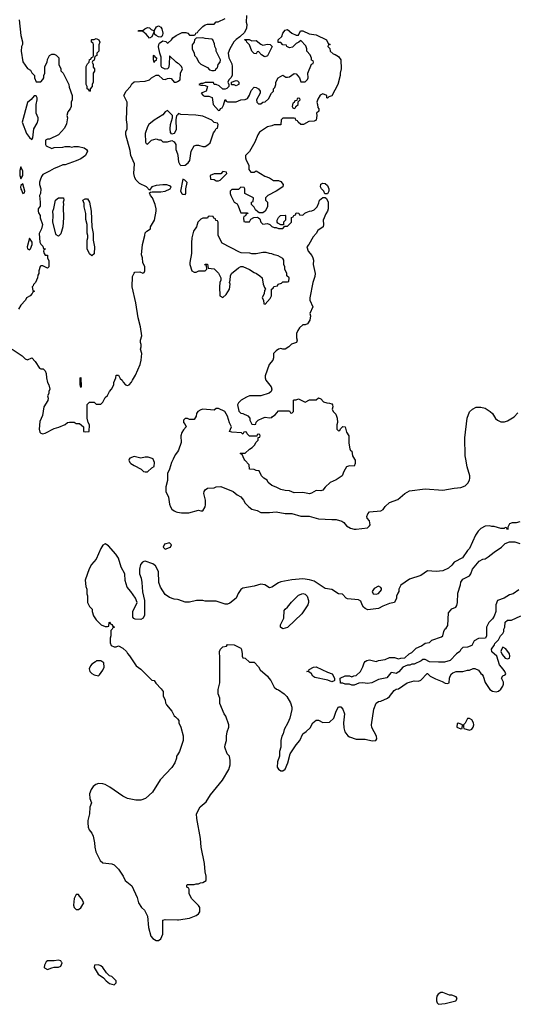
# Model space of a CAD drawing. Header units: inches. Extents: x 2386215 to 2556187, y 580866 to 760840.
# Tile 129 of 203: x 2448581 to 2453060, y 735098 to 743952. Entities that reach past the tile are written whole.
import ezdxf

# ---------------------------------------------------------------- set-up
doc = ezdxf.new("R2010")
doc.units = ezdxf.units.IN
doc.header["$MEASUREMENT"] = 0
for name, color, linetype in [('C4743', 7, 'Continuous'), ('C4744', 7, 'Continuous'), ('C4753', 7, 'Continuous'), ('C4754', 7, 'Continuous')]:
    doc.layers.add(name, color=color, linetype=linetype)

msp = doc.modelspace()

# ---------------------------------------------------------------- linework, layer by layer
at = {"layer": 'C4743', "color": 5, "elevation": 40}
for points in [[(2449567, 740000), (2449562, 739990), (2449572, 739970), (2449582, 739962), (2449610, 739942), (2449674, 739910), (2449694, 739890), (2449710, 739884.7), (2449730, 739886), (2449770, 739922), (2449790, 739934), (2449795.3, 739970), (2449782.8, 740000)], [(2449962.3, 740000), (2449947.3, 739970), (2449930.7, 739910), (2449910.7, 739870), (2449910.6, 739809.4), (2449896, 739750), (2449896, 739710), (2449919.8, 739659.8), (2449930, 739594), (2449938.8, 739570), (2449950, 739551.3), (2449970, 739536), (2449990, 739526), (2450000, 739524)], [(2450000, 738737), (2449970, 738742), (2449930, 738755.3), (2449890, 738784), (2449849.2, 738850), (2449834, 738890), (2449829, 738990), (2449802, 739042), (2449778.7, 739058.7), (2449710, 739082), (2449699.6, 739080.4), (2449685.4, 739074.6), (2449666.8, 739053.2), (2449658.8, 739010), (2449660.7, 738970), (2449674, 738930), (2449680.7, 738890), (2449686.4, 738806.4), (2449704.7, 738730), (2449703.6, 738596.4), (2449692, 738570), (2449670, 738558), (2449620.4, 738560.4), (2449607.3, 738567.3), (2449600.4, 738580.4), (2449598, 738630), (2449638, 738710), (2449622, 738750), (2449582, 738810), (2449549, 738850), (2449529, 738910), (2449528, 738970), (2449495.3, 739030), (2449469, 739110), (2449445.6, 739145.6), (2449380.2, 739220.2), (2449350, 739238), (2449330, 739228), (2449310, 739198), (2449270, 739102), (2449228.1, 739051.9), (2449205.8, 739014.2), (2449171.3, 738911.3), (2449176, 738856), (2449184.7, 738830), (2449184.7, 738790), (2449191.3, 738770), (2449192, 738710), (2449210, 738674), (2449232, 738650), (2449232, 738630), (2449244.7, 738590), (2449270, 738554), (2449314, 738510), (2449350, 738494), (2449370, 738494), (2449382, 738498), (2449386, 738530), (2449390, 738534), (2449398, 738518), (2449410, 738514), (2449418, 738498), (2449434, 738490), (2449418, 738482), (2449414, 738470), (2449402, 738458), (2449402, 738410), (2449394, 738390), (2449394, 738350), (2449405.4, 738325.4), (2449430, 738314), (2449450, 738314), (2449470, 738322), (2449510, 738302), (2449542, 738270), (2449551.1, 738251.1), (2449570, 738232), (2449630, 738142), (2449670, 738111.3), (2449770, 738014), (2449791.1, 738011.1), (2449805.4, 737985.4), (2449855.3, 737935.3), (2449871.3, 737910), (2449872.7, 737872.7), (2449891.6, 737831.6), (2449892, 737810), (2449902, 737790), (2449950, 737734), (2449971.6, 737691.6), (2449983.6, 737683.6), (2450000, 737664.2)], [(2450000, 737342.3), (2449992, 737330), (2449992, 737310), (2449978, 737270), (2449950, 737228.7), (2449844.5, 737115.5), (2449775.5, 737004.5), (2449712, 736950), (2449670, 736934), (2449625.4, 736934.6), (2449550, 736949), (2449510, 736969), (2449391.7, 737051.7), (2449350, 737075.1), (2449330, 737080.9), (2449290, 737082.9), (2449265.3, 737074.7), (2449242.6, 737057.4), (2449223, 737030), (2449210.5, 736990), (2449213, 736950), (2449226, 736910), (2449213.4, 736870), (2449210.4, 736809.6), (2449195.5, 736750), (2449193, 736730), (2449198, 736690), (2449206.4, 736666.4), (2449230, 736636), (2449242, 736610), (2449254.8, 736550), (2449256, 736510), (2449266, 736470), (2449304.7, 736390), (2449330, 736371.3), (2449410, 736362), (2449430, 736352), (2449470, 736312), (2449511.3, 736250), (2449530, 736212), (2449590, 736162), (2449638, 736058), (2449651.3, 736010), (2449678, 735970), (2449703.5, 735943.5), (2449731.3, 735890), (2449738.8, 735790), (2449761, 735710), (2449778, 735690), (2449810, 735671), (2449830, 735671.3), (2449850, 735686), (2449868.7, 735730), (2449870, 735854), (2449890, 735862), (2450000, 735858.3)]]:
    msp.add_lwpolyline(points, dxfattribs=at)
for points in [[(2449930, 739248.7), (2449883.5, 739236.5), (2449871, 739210), (2449890, 739191), (2449930, 739206), (2449937.2, 739210), (2449948.7, 739230)], [(2449310, 738188), (2449272.7, 738187.3), (2449263.6, 738176.4), (2449230, 738158), (2449216.9, 738143.1), (2449206.4, 738113.6), (2449212, 738090), (2449230, 738072), (2449250, 738062), (2449290, 738052), (2449300.4, 738059.6), (2449330, 738102), (2449342, 738130), (2449338, 738170)], [(2449110, 736086), (2449090, 736086), (2449072, 736050), (2449064.7, 735990), (2449072, 735970), (2449090, 735952), (2449110, 735952), (2449130, 735964.7), (2449158, 736010), (2449138, 736050), (2449118, 736070)], [(2448930, 735494), (2448890, 735488.7), (2448831.6, 735488.4), (2448819.6, 735480.4), (2448804.7, 735450), (2448802, 735430), (2448805.4, 735425.4), (2448830, 735412), (2448870, 735426), (2448891.6, 735431.6), (2448930, 735432), (2448950, 735442), (2448962, 735470), (2448958, 735478), (2448950, 735488)], [(2449290, 735453.2), (2449254, 735450), (2449251.3, 735430), (2449286, 735370), (2449334.8, 735334.8), (2449358, 735310), (2449390, 735286), (2449430, 735272), (2449448, 735290), (2449448, 735310), (2449410, 735348), (2449390, 735355.3), (2449361.2, 735381.2), (2449328.7, 735430), (2449310, 735444)]]:
    msp.add_lwpolyline(points, close=True, dxfattribs=at)
at = {"layer": 'C4744', "color": 5, "elevation": 40}
for points in [[(2448577.3, 743950), (2448590.5, 743810.5), (2448606.4, 743753.6), (2448606, 743730), (2448596, 743710), (2448594.8, 743670), (2448610, 743574), (2448650, 743512), (2448676.9, 743496.9), (2448690, 743474), (2448714, 743450), (2448714, 743430), (2448730, 743394), (2448770, 743394), (2448790, 743414), (2448798, 743430), (2448798, 743450), (2448806, 743470), (2448808, 743530), (2448828, 743570), (2448830, 743594), (2448848.7, 743630), (2448870, 743642), (2448890, 743642), (2448910, 743634), (2448934, 743610), (2448934, 743550), (2448952, 743510), (2448952.7, 743492.7), (2448971.6, 743471.6), (2449022, 743370), (2449025.4, 743345.4), (2449054, 743270), (2449052, 743230), (2449044.7, 743210), (2449044.7, 743170), (2449036, 743150), (2449015.3, 743124.7), (2449006, 743090), (2449010.8, 743069.2), (2449003.6, 743016.4), (2448983.6, 742976.4), (2448930, 742918), (2448850, 742878), (2448830, 742878), (2448814, 742870), (2448814, 742830), (2448818, 742818), (2448870, 742794), (2448890, 742802), (2448970, 742804.7), (2448990, 742811), (2449029.1, 742810.9), (2449050, 742806), (2449070.9, 742810.9), (2449110.9, 742810.9), (2449159.8, 742799.8), (2449183.6, 742783.6), (2449191.3, 742770), (2449172, 742730), (2449130, 742702), (2449090, 742682), (2448990, 742648), (2448970, 742648), (2448930, 742628), (2448890, 742615.3), (2448850, 742588.7), (2448790, 742559), (2448778.5, 742541.5), (2448764, 742510), (2448760.7, 742490), (2448760.7, 742470), (2448771, 742430), (2448766.8, 742390), (2448758.8, 742370), (2448766, 742310), (2448765.4, 742274.6), (2448746.8, 742250), (2448746.8, 742230), (2448750, 742214), (2448764.7, 742190), (2448764.7, 742170), (2448786, 742110), (2448776, 742070), (2448756, 742030), (2448758, 741990), (2448762, 741950), (2448770, 741934), (2448790, 741914), (2448794, 741894), (2448812, 741890), (2448798, 741882), (2448794, 741870), (2448802, 741850), (2448810, 741834), (2448830, 741834), (2448832, 741830), (2448832, 741810), (2448843.6, 741783.6), (2448842, 741730), (2448830, 741718), (2448790, 741738), (2448770, 741738), (2448766.4, 741733.6), (2448754, 741694), (2448754, 741670), (2448745.4, 741654.6), (2448742, 741630), (2448724.7, 741590), (2448704.7, 741570), (2448702, 741558), (2448694, 741550), (2448698, 741518), (2448714, 741510), (2448698, 741502), (2448694, 741490), (2448674, 741470), (2448642, 741450), (2448632, 741430), (2448590, 741384), (2448570.6, 741349.4)], [(2450000, 743562.3), (2449988, 743570), (2449930, 743626), (2449927.2, 743550), (2449919.9, 743520.1), (2449910, 743509.4), (2449890, 743506.6), (2449861.1, 743521.1), (2449855.3, 743535.3), (2449855.1, 743615.1), (2449841.2, 743650), (2449829.2, 743709.2), (2449831.8, 743730), (2449838.7, 743741.3), (2449870, 743762.8), (2449894.8, 743754.8), (2449910, 743742), (2449916.4, 743743.6), (2449948, 743770), (2449958, 743790), (2449989.1, 743810.9), (2450000, 743816.1)], [(2448514, 740990), (2448602, 740930), (2448630, 740902), (2448650, 740894), (2448690, 740912), (2448719.8, 740879.8), (2448759.6, 740819.6), (2448770, 740812), (2448791.6, 740811.6), (2448810, 740794), (2448818, 740770), (2448821, 740730), (2448830.8, 740690), (2448842.8, 740670), (2448850.8, 740630), (2448844.7, 740610), (2448844.7, 740590), (2448831.3, 740570), (2448836, 740550), (2448833.7, 740526.3), (2448797.3, 740470), (2448786.2, 740393.8), (2448762, 740338), (2448754.9, 740270), (2448762.8, 740242.8), (2448770, 740234.8), (2448788, 740228), (2448810, 740233.4), (2448890, 740276.3), (2448932.5, 740287.5), (2448989, 740311), (2449010, 740331.3), (2449030, 740332), (2449070, 740332), (2449090, 740322), (2449119.6, 740319.6), (2449154, 740290), (2449154, 740250), (2449175.3, 740244.7), (2449206, 740250), (2449208, 740310), (2449198, 740330), (2449188, 740370), (2449187.3, 740492.7), (2449210, 740514), (2449251.6, 740511.6), (2449270, 740494), (2449310, 740494), (2449330, 740514), (2449350, 740554), (2449370, 740574), (2449388, 740610), (2449408, 740630), (2449428, 740670), (2449428, 740690), (2449447.3, 740732.7), (2449450, 740754), (2449470, 740754), (2449484.7, 740724.7), (2449502, 740710), (2449511.6, 740691.6), (2449534, 740670), (2449550, 740662), (2449566, 740670), (2449588.4, 740691.6), (2449595.3, 740710), (2449624.7, 740755.3), (2449664, 740850), (2449674, 740890), (2449679, 740950), (2449669, 740990), (2449675.3, 741010), (2449675.3, 741030), (2449669, 741049), (2449668.7, 741070), (2449679, 741110), (2449668.9, 741191.1), (2449646, 741270), (2449626, 741406), (2449594, 741550), (2449596.4, 741643.6), (2449610, 741674), (2449618, 741682), (2449663.6, 741683.6), (2449690, 741674), (2449702, 741678), (2449707.3, 741692.7), (2449708, 741730), (2449688.4, 741768.4), (2449686, 741810), (2449676.4, 741836.4), (2449685.2, 741930), (2449708.7, 742010), (2449710, 742034), (2449726, 742050), (2449758, 742070), (2449758, 742090), (2449795.3, 742150), (2449808.7, 742230), (2449808.7, 742250), (2449799, 742290), (2449775.3, 742350), (2449758, 742370), (2449750, 742394), (2449758, 742402), (2449774.6, 742405.4), (2449850, 742403.7), (2449889.7, 742410.3), (2449934, 742430), (2449944, 742450), (2449930, 742459.3), (2449905.6, 742465.6), (2449870, 742468.3), (2449810, 742461.6), (2449771.3, 742450), (2449750, 742418), (2449722, 742450), (2449660.2, 742480.2), (2449628, 742510), (2449618, 742530), (2449608.7, 742570), (2449614.6, 742654.6), (2449582, 742730), (2449574.6, 742774.6), (2449536.4, 742916.4), (2449536.4, 742943.6), (2449548.4, 742971.6), (2449548.7, 743010), (2449542, 743050), (2449548, 743210), (2449518, 743270), (2449538, 743310), (2449578, 743350), (2449590, 743374), (2449610, 743394), (2449710, 743398), (2449748.9, 743411.1), (2449768, 743430), (2449810, 743452), (2449830, 743452), (2449870, 743416), (2449890, 743414.8), (2449910, 743424), (2449930, 743426.8), (2449942.8, 743422.8), (2449970, 743391.3), (2449990, 743391.3), (2450000, 743396.5)], [(2450000, 743097.6), (2449991.3, 743088.7), (2449986, 743054), (2449990, 742962), (2449970.4, 742929.6), (2449950, 742924), (2449939, 742939), (2449936.2, 742970), (2449939.6, 743010), (2449955.3, 743070), (2449955.3, 743090), (2449910, 743135.3), (2449890, 743122), (2449870, 743095.3), (2449791.1, 743048.9), (2449744.7, 743010), (2449731.3, 742990), (2449711.3, 742930), (2449714, 742850), (2449718, 742838), (2449730, 742834), (2449766, 742870), (2449810, 742882), (2449832.7, 742872.7), (2449851.6, 742871.6), (2449870, 742854), (2449910, 742854), (2449950, 742866.8), (2449970, 742854.8), (2449985.5, 742830), (2449986, 742786), (2450000, 742745.4)], [(2449782.8, 740000), (2449782, 740002), (2449738, 740018), (2449710, 740017.2), (2449670, 740008.7), (2449610, 740024), (2449572, 740010), (2449567, 740000)], [(2450000, 740066.7), (2449981.6, 740038.4), (2449962.3, 740000)]]:
    msp.add_lwpolyline(points, dxfattribs=at)
for points in [[(2449850, 743796), (2449830, 743799.3), (2449808, 743810), (2449798, 743818), (2449790, 743846), (2449770, 743798), (2449750, 743786), (2449720.4, 743820.4), (2449690, 743846), (2449646, 743850), (2449650, 743854), (2449690, 743854), (2449706, 743870), (2449730, 743882), (2449750, 743878), (2449762.8, 743862.8), (2449790, 743851.3), (2449811.8, 743888.2), (2449830, 743895.5), (2449850, 743884.9), (2449859.5, 743870), (2449868.2, 743830), (2449867.7, 743812.3), (2449859.3, 743800.7)], [(2449210, 743306), (2449202, 743322), (2449188, 743330), (2449188, 743350), (2449178, 743370), (2449178, 743530), (2449190, 743554), (2449206, 743570), (2449210, 743594), (2449222, 743598), (2449228, 743612), (2449242, 743618), (2449246, 743630), (2449246, 743730), (2449242, 743742), (2449226, 743750), (2449228, 743770), (2449230, 743774), (2449250, 743774), (2449270, 743782), (2449294, 743770), (2449302, 743750), (2449292.7, 743727.3), (2449292, 743670), (2449274, 743650), (2449274, 743630), (2449258, 743622), (2449252.7, 743587.3), (2449238, 743582), (2449234, 743570), (2449242, 743550), (2449243.6, 743523.6), (2449254, 743510), (2449254, 743490), (2449242, 743470), (2449242, 743390), (2449232, 743370), (2449232, 743350), (2449214, 743330), (2449214, 743310)], [(2449790, 743566), (2449786, 743590), (2449786, 743630), (2449790, 743634), (2449798, 743618), (2449811.3, 743610), (2449810, 743586), (2449798, 743582)], [(2448730, 743266), (2448710, 743266), (2448684.7, 743235.3), (2448650, 743208), (2448604.7, 743030), (2448641, 742930), (2448670, 742892), (2448690, 742874), (2448698, 742890), (2448709, 742971), (2448738, 743022), (2448748.7, 743050), (2448748, 743070), (2448728.7, 743110), (2448728.7, 743190), (2448738, 743230), (2448738, 743250)], [(2448590, 742628.7), (2448582.7, 742597.2), (2448583.5, 742550), (2448590, 742521), (2448609.4, 742550), (2448609.3, 742590)], [(2448610, 742475.3), (2448590, 742462), (2448588.7, 742450), (2448590, 742428.2), (2448598.6, 742418.6), (2448610, 742387.7), (2448624.7, 742395.3), (2448626.6, 742410)], [(2448930, 742006), (2448910, 742018), (2448905.6, 742025.6), (2448879, 742130), (2448882, 742190), (2448878, 742230), (2448887.3, 742252.7), (2448902, 742330), (2448929.4, 742350.6), (2448970.7, 742350.7), (2448974, 742350), (2448978, 742330), (2448971.3, 742310), (2448976, 742290), (2448971.3, 742270), (2448976, 742170), (2448970.6, 742089.4), (2448950, 742026)], [(2449230, 741828), (2449210, 741846), (2449188.7, 741890), (2449188.9, 741968.9), (2449195.3, 741990), (2449195.3, 742010), (2449188.9, 742031.1), (2449188.7, 742110), (2449176.4, 742156.4), (2449175.3, 742210), (2449162, 742270), (2449160.4, 742300.4), (2449148, 742330), (2449170, 742342), (2449190, 742342), (2449210, 742312), (2449224.7, 742230), (2449231, 742090), (2449241, 742030), (2449241, 741970), (2449254.8, 741910), (2449250, 741846)], [(2448670, 741988.7), (2448649.5, 741909.5), (2448651, 741890), (2448670, 741882.4), (2448677.6, 741890), (2448693.2, 741930), (2448692.5, 741952.5)], [(2449130, 740646), (2449126, 740670), (2449126, 740730), (2449130, 740734), (2449134, 740650)]]:
    msp.add_lwpolyline(points, close=True, dxfattribs=at)
at = {"layer": 'C4753', "color": 5, "elevation": 40}
for points in [[(2450000, 739524), (2450036.9, 739516.9), (2450103.1, 739516.9), (2450190, 739542), (2450210, 739534), (2450230, 739534), (2450248.9, 739571.1), (2450253.2, 739590), (2450252.7, 739630), (2450239.3, 739690), (2450241.2, 739710), (2450250, 739724.7), (2450270, 739738.8), (2450330, 739743), (2450350.6, 739750.6), (2450390, 739754), (2450502, 739710), (2450538, 739678), (2450570, 739661), (2450596, 739630), (2450610, 739604.7), (2450644.7, 739570), (2450670, 739551.3), (2450719.6, 739539.6), (2450750, 739522), (2450830, 739522), (2450890, 739527.3), (2450970, 739510.6), (2451030, 739512.4), (2451110, 739487.7), (2451187.7, 739487.7), (2451270, 739464), (2451390, 739456.3), (2451430, 739458.4), (2451481.7, 739441.7), (2451497.3, 739430), (2451520.9, 739400.9), (2451558.5, 739378.5), (2451590, 739370.7), (2451610, 739370.7), (2451710, 739382), (2451730, 739402), (2451734, 739410), (2451730, 739446), (2451709.2, 739469.2), (2451706, 739486), (2451714, 739510), (2451730, 739526), (2451830, 739534.8), (2451851.8, 739548.2), (2451870, 739574), (2451910, 739610.7), (2451983.2, 739636.8), (2452047.9, 739692.1), (2452090, 739716.3), (2452230, 739734.8), (2452390, 739720.7), (2452490, 739740.7), (2452550, 739746), (2452590, 739761), (2452615.5, 739784.5), (2452629.2, 739810), (2452633.2, 739830), (2452632.7, 739850), (2452609.4, 739930), (2452595.5, 740000)], [(2451593.1, 740000), (2451598.8, 739990), (2451599.8, 739960.2), (2451590, 739938), (2451550, 739939), (2451522, 739930), (2451498, 739890), (2451482, 739850), (2451430, 739815.3), (2451374, 739790), (2451330, 739748), (2451310, 739722), (2451290, 739715.3), (2451250, 739719), (2451206.4, 739693.6), (2451190, 739689.3), (2451130, 739701.2), (2451050, 739697.2), (2451010, 739715.3), (2450970, 739717.2), (2450930, 739726), (2450890, 739749), (2450850, 739764), (2450818, 739790), (2450808, 739810), (2450778, 739830), (2450758, 739850), (2450735.3, 739895.3), (2450710, 739898), (2450690, 739906), (2450648.9, 739908.9), (2450646, 739950), (2450606, 739990), (2450601.4, 740000)], [(2453083.6, 739436.4), (2453050, 739428), (2453012.7, 739427.3), (2452990, 739418), (2452974, 739390), (2452974, 739370), (2452970, 739366), (2452962, 739382), (2452950, 739386), (2452942, 739378), (2452910, 739375.3), (2452850, 739395.3), (2452830, 739395.3), (2452810, 739402), (2452770, 739398), (2452730, 739378), (2452706.4, 739353.6), (2452683.5, 739316.5), (2452630, 739198), (2452610, 739178), (2452566.4, 739113.6), (2452490, 739075.3), (2452470, 739048), (2452439.8, 739020.2), (2452390, 738995.3), (2452330, 738989), (2452250, 738995.3), (2452190, 738955.3), (2452090, 738922), (2452010, 738866), (2451992, 738830), (2451992, 738810), (2451983.6, 738796.4), (2451972.7, 738767.3), (2451972, 738750), (2451954, 738710), (2451910, 738701.2), (2451850, 738679.3), (2451810, 738657.2), (2451714, 738646), (2451690, 738657), (2451675.1, 738670), (2451662, 738690), (2451650, 738722), (2451630, 738735.3), (2451530, 738745.2), (2451518, 738750), (2451487.3, 738787.3), (2451450, 738789), (2451389.3, 738829.3), (2451330, 738837.2), (2451230, 738902.7), (2451190, 738916), (2451130, 738925.2), (2451030, 738916), (2450930, 738897.2), (2450910.6, 738889.4), (2450850, 738849), (2450830, 738844), (2450788, 738870), (2450750, 738875.1), (2450690, 738858), (2450590, 738839), (2450570, 738828.7), (2450548.1, 738791.9), (2450530, 738748.7), (2450473.7, 738706.3), (2450450, 738695.3), (2450430, 738695.3), (2450350, 738724), (2450250, 738722), (2450228.4, 738728.4), (2450171.6, 738728.4), (2450110, 738715.3), (2450070, 738715.3), (2450014.6, 738734.6), (2450000, 738737)], [(2453073.7, 738826.3), (2453022, 738790), (2452990, 738779), (2452942, 738750), (2452882, 738730), (2452866, 738690), (2452864.7, 738630), (2452851.6, 738588.4), (2452836.9, 738563.1), (2452802, 738530), (2452782, 738490), (2452782, 738410), (2452774, 738390), (2452710, 738388), (2452670, 738366), (2452650, 738326), (2452611.6, 738308.4), (2452570, 738306), (2452551.6, 738288.4), (2452542, 738270), (2452511.6, 738248.4), (2452454, 738190), (2452405.4, 738174.6), (2452350, 738174), (2452270, 738178), (2452230, 738198), (2452210, 738198), (2452194.8, 738185.2), (2452130, 738158), (2452110, 738158), (2452091.6, 738148.4), (2452070, 738148), (2452030, 738128.7), (2451993.2, 738086.8), (2451970, 738074), (2451930, 738082), (2451922, 738078), (2451885.4, 738034.6), (2451810, 738018), (2451750, 737988), (2451710, 737982), (2451670, 737988), (2451632.7, 737987.3), (2451590, 737968), (2451570, 737968), (2451550, 737978), (2451510, 737978), (2451490, 737986), (2451467.3, 737987.3), (2451466, 738030), (2451510, 738052), (2451550, 738052), (2451570, 738042), (2451588.4, 738051.6), (2451610, 738054), (2451648.4, 738091.6), (2451670, 738134), (2451682, 738170), (2451690, 738182), (2451706, 738190), (2451730, 738196), (2451790, 738182), (2451809.1, 738190.9), (2451870, 738198), (2451910, 738218), (2451955.3, 738215.3), (2451990, 738204.7), (2452010, 738212), (2452047.3, 738212.7), (2452086, 738250), (2452110, 738262), (2452150, 738302), (2452198, 738322), (2452230, 738344.7), (2452268.9, 738351.1), (2452290, 738371.3), (2452378, 738402), (2452388.9, 738411.1), (2452398, 738450), (2452408, 738470), (2452420.4, 738479.6), (2452435.3, 738504.7), (2452440.4, 738619.6), (2452470, 738654), (2452506, 738670), (2452516.4, 738683.6), (2452522, 738710), (2452524.7, 738795.3), (2452548.7, 738870), (2452550, 738894), (2452570, 738922), (2452630, 738952), (2452642, 738970), (2452655.3, 739010), (2452716.4, 739083.6), (2452750, 739102), (2452770, 739104.7), (2452798, 739122), (2452850, 739164.7), (2452918, 739210), (2452950, 739242), (2452990, 739258), (2453038, 739258), (2453082, 739242)], [(2450000, 735858.3), (2450010, 735858), (2450110, 735871.3), (2450170, 735898), (2450190, 735912), (2450202, 735930), (2450202, 735970), (2450190, 735988), (2450130, 736046), (2450106, 736090), (2450106, 736130), (2450102, 736142), (2450086, 736150), (2450086, 736170), (2450090, 736174), (2450150, 736174), (2450170, 736182), (2450190, 736182), (2450208.9, 736191.1), (2450230, 736192), (2450258, 736210), (2450258, 736250), (2450249.1, 736289.1), (2450243.1, 736363.1), (2450214, 736510), (2450209, 736590), (2450175.1, 736770), (2450173.2, 736810), (2450206, 736874), (2450260.2, 736919.8), (2450297.5, 736982.5), (2450407.2, 737112.8), (2450462, 737210), (2450475.3, 737250), (2450475.3, 737290), (2450468, 737330), (2450448.7, 737350), (2450428.7, 737410), (2450428.9, 737431.1), (2450442, 737470), (2450442, 737510), (2450448.4, 737548.4), (2450462, 737590), (2450462, 737610), (2450435.3, 737690), (2450422, 737710), (2450383.1, 737803.1), (2450382, 737850), (2450368.7, 737890), (2450368.7, 737930), (2450382, 737990), (2450382, 738210), (2450378, 738270), (2450387.3, 738292.7), (2450410, 738314), (2450442, 738318), (2450450, 738334), (2450511.6, 738331.6), (2450570, 738302), (2450578, 738290), (2450584.7, 738250), (2450582, 738230), (2450590, 738214), (2450611.6, 738211.6), (2450650, 738174), (2450690, 738174), (2450730, 738134), (2450745.4, 738105.4), (2450812, 738050), (2450822, 738030), (2450842, 738010), (2450872, 737950), (2450891.1, 737931.1), (2450910, 737924.7), (2450962, 737890), (2450985.4, 737865.4), (2451018, 737810), (2451030.9, 737770.9), (2451030.9, 737749.1), (2451011, 737670), (2450994.8, 737630), (2450961, 737570), (2450951, 737530), (2450941, 737510), (2450931, 737470), (2450930.9, 737409.1), (2450918, 737370), (2450918, 737330), (2450902, 737278), (2450898, 737230), (2450910, 737212), (2450930, 737198), (2450950, 737198), (2450970, 737212), (2450994, 737270), (2451015.3, 737350), (2451070, 737432), (2451102, 737470), (2451129.1, 737530.9), (2451158, 737550), (2451194.6, 737585.4), (2451218, 737630), (2451250, 737654), (2451270, 737654), (2451310, 737632), (2451370, 737634), (2451408, 737670), (2451430, 737734), (2451450, 737772), (2451470, 737772), (2451490, 737752), (2451504.7, 737710), (2451496, 737630), (2451496.9, 737583.1), (2451507.9, 737547.9), (2451533.7, 737513.7), (2451550, 737502.8), (2451610, 737482.8), (2451690, 737481), (2451753.6, 737466.4), (2451786, 737470), (2451794.6, 737485.4), (2451793.2, 737510), (2451750, 737588), (2451746, 737610), (2451767.2, 737752.8), (2451790, 737804.7), (2451810, 737821), (2451830, 737822.8), (2451890, 737850.8), (2451910, 737866), (2451950, 737918.8), (2451970, 737930.8), (2451990, 737936), (2452068, 737990), (2452130, 738006), (2452170, 738004.7), (2452190, 738011.3), (2452248.4, 738071.6), (2452251.6, 738071.6), (2452274, 738050), (2452323.5, 738023.5), (2452382, 738002), (2452410, 737986), (2452430, 737982), (2452446, 737990), (2452448, 738030), (2452455.3, 738050), (2452468, 738070), (2452480.2, 738079.8), (2452510, 738092), (2452570, 738092), (2452610, 738102), (2452630, 738102), (2452663.1, 738116.9), (2452676.9, 738116.9), (2452710, 738102), (2452730, 738072), (2452743.6, 738063.6), (2452752, 738050), (2452771.1, 737991.1), (2452812, 737930), (2452835.3, 737915.3), (2452870, 737906.8), (2452890, 737914.8), (2452910, 737930.7), (2452930, 737958.8), (2452936.2, 737976.2), (2452935.9, 737995.9), (2452918, 738030), (2452928.9, 738051.1), (2452950, 738062), (2452955.3, 738070), (2452948, 738090), (2452932.5, 738112.5), (2452898, 738150), (2452875.3, 738230), (2452829, 738269), (2452828.4, 738291.6), (2452855.3, 738330), (2452858, 738342), (2452890, 738374), (2452908, 738410), (2452928.7, 738431.3), (2452938, 738450), (2452938, 738470), (2452948, 738490), (2452950, 738534), (2452970, 738552), (2453007.3, 738552.7), (2453090, 738591.3)], [(2450000, 737664.2), (2450012, 737650), (2450012, 737630), (2450031.1, 737591.1), (2450051.1, 737511.1), (2450051.3, 737470), (2450018, 737370), (2450000, 737342.3)]]:
    msp.add_lwpolyline(points, dxfattribs=at)
for points in [[(2450950, 738474), (2450929.2, 738490), (2450929.2, 738510), (2450957.2, 738570), (2450962, 738638), (2450969.3, 738650.7), (2450992, 738668), (2451026.2, 738713.8), (2451090, 738777.3), (2451130, 738791), (2451150, 738786), (2451167.5, 738767.5), (2451181, 738730), (2451181, 738710), (2451174.8, 738690), (2451120.7, 738610), (2450990, 738485.2)], [(2451810, 738858), (2451770, 738838), (2451752, 738810), (2451762, 738790), (2451790, 738786), (2451810, 738792), (2451836.4, 738823.6), (2451836.4, 738836.4), (2451830, 738846)], [(2452930, 738308.7), (2452916, 738290), (2452911.3, 738270), (2452924, 738244), (2452950, 738211.3), (2452970, 738206), (2452988.9, 738211.1), (2452993.2, 738230), (2452989, 738250), (2452954.8, 738294.8)], [(2451390, 737998), (2451353.2, 738013.2), (2451238, 738038), (2451218, 738050), (2451208.7, 738068.7), (2451190, 738086), (2451166, 738090), (2451182, 738098), (2451186, 738110), (2451226, 738130), (2451250, 738131.3), (2451350, 738084.7), (2451392, 738070), (2451414, 738030), (2451414, 738010), (2451410, 738006)], [(2452630, 737668.7), (2452612, 737668), (2452590, 737626), (2452574, 737610), (2452574, 737590), (2452578, 737578), (2452630, 737564), (2452650, 737570.8), (2452660.7, 737590), (2452667, 737610), (2452666, 737630), (2452650, 737655.3)], [(2452530, 737626), (2452518, 737622), (2452514, 737590), (2452550, 737574), (2452562, 737578), (2452566, 737610)], [(2452390, 735203.7), (2452370, 735202.7), (2452346, 735190), (2452334.8, 735170), (2452331, 735150), (2452331.3, 735130), (2452338, 735110), (2452350, 735098), (2452410, 735106), (2452506, 735130), (2452518, 735150), (2452510, 735166), (2452470, 735179), (2452450, 735179)]]:
    msp.add_lwpolyline(points, close=True, dxfattribs=at)
at = {"layer": 'C4754', "color": 5, "elevation": 40}
for points in [[(2450000, 743816.1), (2450043.1, 743836.9), (2450076.9, 743836.9), (2450094, 743830), (2450110, 743814), (2450150, 743814), (2450162, 743818), (2450166, 743830), (2450182, 743838), (2450186, 743850), (2450230, 743892), (2450250, 743904.7), (2450270, 743911.3), (2450330, 743912), (2450350, 743932), (2450367.3, 743932.7), (2450430, 743962)], [(2450622, 743990), (2450618, 743930), (2450624.7, 743910), (2450623.6, 743876.4), (2450603.6, 743836.4), (2450563.6, 743796.4), (2450530, 743775.3), (2450506.8, 743753.2), (2450471.3, 743690), (2450458, 743650), (2450462, 743610), (2450490, 743554), (2450492, 743530), (2450492, 743450), (2450482, 743430), (2450462, 743410), (2450454, 743390), (2450462, 743370), (2450462, 743350), (2450445.4, 743334.6), (2450430, 743328), (2450408.4, 743328.4), (2450376.4, 743356.4), (2450350, 743368), (2450330, 743368), (2450326, 743386), (2450310, 743388), (2450250, 743388), (2450230, 743378), (2450210, 743378), (2450194, 743370), (2450210, 743362), (2450230, 743364.7), (2450250, 743361), (2450271.3, 743351.3), (2450258, 743310), (2450214, 743290), (2450231.6, 743271.6), (2450245.4, 743265.4), (2450283.6, 743263.6), (2450312.7, 743252.7), (2450322, 743190), (2450370, 743134), (2450382, 743138), (2450388, 743152), (2450402, 743158), (2450416.4, 743183.6), (2450430, 743234), (2450438, 743218), (2450450, 743214), (2450507.3, 743212.7), (2450530, 743214), (2450572.7, 743232.7), (2450610, 743234), (2450630, 743242), (2450650, 743274), (2450664.1, 743315.9), (2450690, 743344.7), (2450710, 743341), (2450730.7, 743330.7), (2450744.7, 743310), (2450744.7, 743290), (2450712, 743230), (2450714, 743210), (2450730, 743194), (2450750, 743194), (2450768.4, 743211.6), (2450790, 743214), (2450820.4, 743239.6), (2450848.4, 743291.6), (2450866, 743310), (2450866, 743330), (2450876.4, 743343.6), (2450886, 743370), (2450886, 743390), (2450908, 743430), (2450950, 743454), (2450975.3, 743435.3), (2450990, 743434), (2451010, 743438), (2451050, 743466.8), (2451070, 743466), (2451098, 743430), (2451110, 743394), (2451150, 743394), (2451170, 743414), (2451178, 743430), (2451175.3, 743470), (2451208.4, 743551.6), (2451222, 743558), (2451226, 743570), (2451222, 743582), (2451208.4, 743588.4), (2451207.3, 743607.3), (2451196.4, 743636.4), (2451166, 743670), (2451166, 743690), (2451156.4, 743716.4), (2451110, 743766), (2451094, 743750), (2451070, 743738), (2451035.3, 743704.7), (2451010, 743698), (2450986, 743710), (2450982, 743722), (2450950, 743726), (2450930, 743746), (2450907.3, 743747.3), (2450908, 743770), (2450939, 743801), (2450949.3, 743830.7), (2450970, 743858), (2450990, 743864.7), (2451030, 743832), (2451070, 743812), (2451090, 743814), (2451109.1, 743850.9), (2451130, 743852), (2451186, 743826), (2451250, 743817.3), (2451342, 743770), (2451358, 743738), (2451374, 743730), (2451358, 743722), (2451354, 743710), (2451372.7, 743692.7), (2451374, 743670), (2451403.6, 743643.6), (2451419.6, 743639.6), (2451450, 743622), (2451470, 743591.3), (2451474, 743510), (2451464.7, 743470), (2451464.7, 743450), (2451444.7, 743370), (2451390, 743268), (2451362, 743258), (2451350, 743246), (2451346, 743250), (2451346, 743270), (2451310, 743286), (2451285.4, 743274.6), (2451263.6, 743236.4), (2451254, 743210), (2451262, 743190), (2451263.6, 743163.6), (2451274, 743150), (2451272, 743130), (2451252, 743110), (2451256, 743090), (2451250, 743049.2), (2451230, 743039), (2451182.8, 743037.2), (2451134, 743010), (2451110, 743008.7), (2451086, 743030), (2451082, 743042), (2451067.3, 743047.3), (2451062, 743062), (2451050, 743066), (2450950, 743066), (2450934, 743050), (2450932.7, 743007.3), (2450870, 743008), (2450850, 742998), (2450810, 742989), (2450739.6, 742940.4), (2450723.6, 742916.4), (2450698, 742850), (2450650, 742766), (2450614, 742730), (2450612, 742710), (2450618, 742690), (2450643.6, 742643.6), (2450644.7, 742604.7), (2450662, 742582), (2450690, 742582), (2450710, 742594), (2450786, 742546), (2450830, 742531.3), (2450866, 742506), (2450910, 742504.7), (2450930, 742498), (2450951.3, 742470), (2450950, 742448.7), (2450890, 742409), (2450814, 742370), (2450794, 742350), (2450794, 742330), (2450812, 742310), (2450812, 742270), (2450791.1, 742228.9), (2450770, 742215.3), (2450736.4, 742216.4), (2450723.1, 742223.1), (2450703.1, 742243.1), (2450690, 742266), (2450668, 742290), (2450668.4, 742311.6), (2450682, 742318), (2450686, 742350), (2450606, 742390), (2450606, 742430), (2450602, 742442), (2450570, 742446), (2450550, 742426), (2450490, 742426), (2450474, 742410), (2450474, 742390), (2450482, 742370), (2450511.6, 742311.6), (2450536.9, 742296.9), (2450545.4, 742285.4), (2450570, 742214), (2450630, 742214), (2450634, 742210), (2450618, 742202), (2450612.7, 742187.3), (2450598, 742182), (2450594, 742170), (2450598, 742138), (2450610, 742134), (2450650, 742134), (2450662, 742158), (2450688, 742172), (2450716.9, 742176.9), (2450731.3, 742171.3), (2450741, 742161), (2450752, 742130), (2450770, 742112), (2450810, 742118), (2450830.9, 742110.9), (2450850, 742092), (2450870, 742082), (2450890, 742082), (2450910, 742074), (2450950, 742074), (2450966, 742094), (2450990, 742094), (2451026, 742130), (2451027.3, 742172.7), (2451042, 742178), (2451047.3, 742192.7), (2451062, 742198), (2451070, 742214), (2451092.7, 742212.7), (2451098, 742198), (2451130, 742194), (2451147.3, 742212.7), (2451160.4, 742219.6), (2451188.9, 742231.1), (2451210, 742232), (2451230, 742242), (2451258, 742270), (2451274.6, 742305.4), (2451278, 742330), (2451310, 742354), (2451330, 742354), (2451343.6, 742343.6), (2451356, 742310), (2451356, 742250), (2451351, 742230), (2451334.8, 742205.2), (2451311, 742150), (2451314.8, 742110), (2451310.8, 742090), (2451264.9, 742055.1), (2451250, 742028), (2451221.4, 741998.6), (2451182, 741930), (2451164.7, 741910), (2451178, 741870), (2451210, 741831.3), (2451218.8, 741810), (2451224, 741790), (2451222.8, 741750), (2451240.5, 741670), (2451237.5, 741642.5), (2451218.8, 741590), (2451191, 741450), (2451191, 741430), (2451218, 741370), (2451192, 741310), (2451198, 741290), (2451191.3, 741250), (2451170, 741218), (2451151.1, 741208.9), (2451130, 741208), (2451099.6, 741180.4), (2451082.8, 741157.2), (2451070.9, 741129.1), (2451071, 741091), (2451078, 741070), (2451072, 741050), (2451026, 741034), (2451002, 741010), (2450970, 740988.7), (2450950, 740988), (2450930, 740995.3), (2450910, 740988.7), (2450890, 740975.3), (2450866, 740950), (2450864.7, 740910), (2450858, 740890), (2450826, 740850), (2450790.8, 740750), (2450790.8, 740730), (2450797.3, 740710), (2450842.8, 740650), (2450850.8, 740630), (2450844.7, 740610), (2450826.4, 740593.6), (2450750, 740568.7), (2450650, 740568.7), (2450622, 740558), (2450574, 740530), (2450550, 740506), (2450542, 740490), (2450552.7, 740432.7), (2450570, 740414), (2450590, 740412), (2450634, 740390), (2450652, 740370), (2450652, 740350), (2450670, 740314), (2450690, 740312), (2450706, 740314), (2450708.4, 740331.6), (2450726, 740350), (2450766, 740370), (2450790, 740378), (2450830, 740372), (2450850, 740374), (2450856.4, 740383.6), (2450880.4, 740399.6), (2450910, 740434), (2451010, 740434), (2451018, 740418), (2451030, 740414), (2451046, 740430), (2451046, 740530), (2451050, 740534), (2451070, 740534), (2451090, 740542), (2451150, 740512), (2451190, 740534), (2451250, 740534), (2451270, 740552), (2451290, 740542), (2451316, 740516), (2451345.4, 740505.4), (2451370, 740504.7), (2451390, 740498), (2451396, 740490), (2451398, 740470), (2451392, 740450), (2451402, 740430), (2451426, 740406), (2451438, 740370), (2451442, 740330), (2451434, 740310), (2451434, 740270), (2451450, 740254), (2451462, 740258), (2451467.3, 740272.7), (2451490, 740294), (2451511.6, 740291.6), (2451523.6, 740243.6), (2451542, 740210), (2451542.8, 740142.8), (2451552.7, 740092.7), (2451558, 740078), (2451571.1, 740071.1), (2451576, 740030), (2451593.1, 740000)], [(2450000, 743396.5), (2450026, 743410), (2450028.9, 743471.1), (2450046, 743510), (2450038, 743530), (2450013.6, 743553.6), (2450000, 743562.3)], [(2450000, 742745.4), (2450005.3, 742730), (2450010, 742674), (2450022, 742650), (2450030, 742642), (2450070, 742644.7), (2450096.5, 742663.5), (2450112.9, 742687.1), (2450125.2, 742770), (2450150, 742818), (2450170, 742824.7), (2450190, 742824.7), (2450228.4, 742811.6), (2450250, 742811.3), (2450274.6, 742825.4), (2450294.6, 742845.4), (2450324.7, 742935.3), (2450338, 742950), (2450350, 742974), (2450362, 742978), (2450366, 743010), (2450362, 743022), (2450330, 743028), (2450308.9, 743048.9), (2450230, 743084), (2450165.4, 743094.6), (2450030, 743098), (2450010, 743108), (2450000, 743097.6)], [(2452595.5, 740000), (2452589.6, 740030), (2452587.5, 740192.5), (2452609.3, 740370), (2452630, 740424.7), (2452655.3, 740450), (2452690, 740466.8), (2452730, 740466.8), (2452770, 740457.3), (2452816, 740430), (2452834.8, 740410), (2452864.5, 740364.5), (2452882, 740350), (2452910, 740336), (2452943.1, 740336.9), (2452970, 740344.7), (2453030, 740382), (2453064.7, 740415.3)], [(2450601.4, 740000), (2450582, 740042), (2450566, 740050), (2450570, 740054), (2450610, 740054), (2450649.1, 740090.9), (2450674.6, 740105.4), (2450694.6, 740125.4), (2450710, 740154), (2450726, 740170), (2450726, 740194), (2450742, 740198), (2450746, 740210), (2450742, 740222), (2450730, 740226), (2450718, 740222), (2450714, 740206), (2450650, 740208), (2450627.3, 740227.3), (2450622, 740242), (2450610, 740246), (2450598, 740242), (2450590, 740226), (2450578, 740238), (2450490, 740242), (2450470, 740248), (2450488, 740290), (2450470, 740326), (2450450, 740386), (2450426, 740430), (2450370, 740455.3), (2450350, 740455.3), (2450330, 740442), (2450230, 740449), (2450210, 740444), (2450184.7, 740430), (2450171.3, 740410), (2450170, 740386), (2450150, 740358), (2450110, 740358), (2450090, 740366), (2450070, 740366), (2450054, 740350), (2450054, 740330), (2450071.6, 740311.6), (2450078, 740290), (2450054.8, 740265.2), (2450040.5, 740239.5), (2450030.8, 740210), (2450033.4, 740150), (2450010, 740082), (2450000, 740066.7)]]:
    msp.add_lwpolyline(points, dxfattribs=at)
for points in [[(2450230, 743788), (2450170, 743786), (2450154, 743770), (2450152, 743750), (2450132.7, 743727.3), (2450132, 743690), (2450152, 743650), (2450154, 743630), (2450170, 743614), (2450192, 743570), (2450210, 743552), (2450270, 743522), (2450290, 743502), (2450310, 743494), (2450330, 743494), (2450342, 743498), (2450350, 743514), (2450362, 743518), (2450366, 743550), (2450386, 743570), (2450388, 743590), (2450348.9, 743668.9), (2450348.4, 743688.4), (2450338, 743710), (2450334.6, 743734.6), (2450318, 743770), (2450310, 743778), (2450250, 743782)], [(2450670, 743762), (2450710, 743764.7), (2450750, 743732), (2450770, 743722), (2450810, 743732), (2450834, 743730), (2450854, 743710), (2450810, 743628), (2450790, 743618), (2450780.4, 743620.4), (2450756.4, 743636.4), (2450730, 743666), (2450718, 743662), (2450710, 743646), (2450690, 743648), (2450670, 743668), (2450650, 743726), (2450626, 743750), (2450622, 743762), (2450610, 743766), (2450607.3, 743772.7), (2450647.3, 743772.7)], [(2450530, 743358), (2450510, 743366), (2450490, 743366), (2450486, 743370), (2450486, 743390), (2450530, 743404.7), (2450542, 743402), (2450554, 743390), (2450554, 743370), (2450550, 743368.7)], [(2451090, 743246), (2451078, 743242), (2451074, 743226), (2451058, 743222), (2451052.7, 743207.3), (2451038, 743202), (2451034, 743170), (2451038, 743158), (2451050, 743154), (2451062, 743158), (2451067.3, 743172.7), (2451086, 743190), (2451086, 743214), (2451106, 743230), (2451102, 743242)], [(2450410, 742586), (2450390, 742566), (2450330, 742566), (2450294, 742550), (2450298, 742518), (2450330, 742514), (2450350, 742502), (2450370, 742502), (2450386, 742510), (2450446, 742570), (2450442, 742582)], [(2450050, 742518), (2450027.7, 742410), (2450041, 742390), (2450050, 742384), (2450070, 742381), (2450076, 742390), (2450076, 742430), (2450088, 742488), (2450068.4, 742508.4)], [(2451350, 742386), (2451327.3, 742387.3), (2451318, 742410), (2451298, 742430), (2451288.7, 742450), (2451290, 742474), (2451310, 742482), (2451330, 742478), (2451350, 742462), (2451362, 742430), (2451362, 742410)], [(2450290, 742186), (2450278, 742182), (2450270, 742166), (2450230, 742166), (2450210, 742158), (2450184.7, 742130), (2450171.3, 742090), (2450146, 742050), (2450131.1, 741991.1), (2450126.4, 741946.4), (2450126, 741850), (2450111.3, 741770), (2450111.3, 741750), (2450130, 741694), (2450150, 741682), (2450170, 741682), (2450192.7, 741692.7), (2450250, 741694), (2450266, 741710), (2450262, 741742), (2450247.3, 741747.3), (2450250, 741754), (2450272.7, 741752.7), (2450278, 741718), (2450332.7, 741712.7), (2450370, 741674), (2450392, 741630), (2450392, 741610), (2450382, 741590), (2450378, 741550), (2450382, 741470), (2450410, 741454), (2450438, 741482), (2450468.7, 741530), (2450474, 741574), (2450468, 741590), (2450475.3, 741610), (2450478, 741650), (2450488, 741670), (2450550, 741722), (2450570, 741734), (2450590, 741734), (2450650, 741704.7), (2450690, 741678), (2450712, 741670), (2450742, 741650), (2450762, 741630), (2450772.7, 741572.7), (2450783.6, 741543.6), (2450794, 741530), (2450783.6, 741516.4), (2450782, 741490), (2450764.7, 741450), (2450774, 741430), (2450778, 741398), (2450790, 741394), (2450836.4, 741443.6), (2450846, 741470), (2450846, 741530), (2450862, 741538), (2450867.3, 741552.7), (2450902, 741558), (2450907.3, 741572.7), (2450936.4, 741583.6), (2450950, 741594), (2450990, 741594), (2451002, 741598), (2451006, 741630), (2450986, 741650), (2450986, 741670), (2450968.4, 741708.4), (2450968, 741730), (2450958, 741750), (2450958, 741790), (2450950, 741806), (2450906, 741830), (2450870, 741838), (2450850, 741848), (2450830, 741848.7), (2450798, 741858), (2450770, 741859), (2450710, 741848), (2450670, 741848), (2450652.7, 741852.7), (2450575.3, 741855.3), (2450560.4, 741860.4), (2450402, 741942), (2450366, 742010), (2450366, 742130), (2450362, 742142), (2450347.3, 742147.3), (2450342, 742162), (2450327.3, 742167.3), (2450322, 742182)], [(2450930, 742106), (2450903.1, 742123.1), (2450898, 742130), (2450898, 742150), (2450910, 742174), (2450928, 742192), (2450970, 742194), (2450974, 742190), (2450974, 742150), (2450954, 742130), (2450954, 742106), (2450950, 742106)]]:
    msp.add_lwpolyline(points, close=True, dxfattribs=at)

doc.saveas('drawing.dxf')
